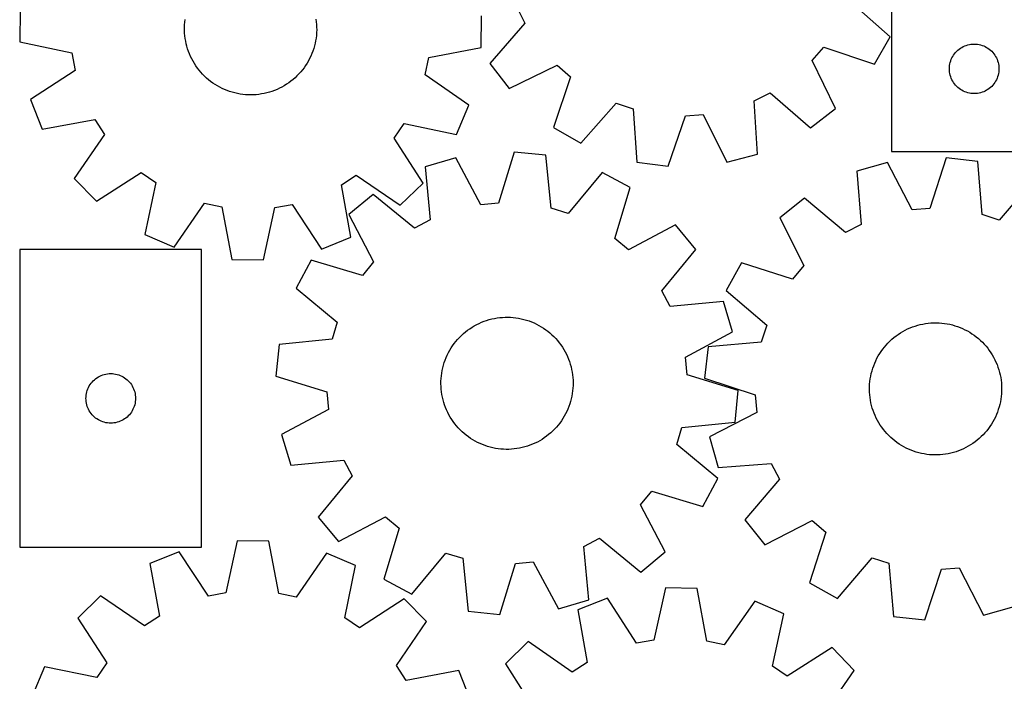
# Model space of a CAD drawing. Header units: millimetres. Extents: x 7 to 1243, y 7 to 1522.
# Tile 5 of 25: x 7 to 364, y 646 to 886. Entities that reach past the tile are written whole.
import ezdxf

# ---------------------------------------------------------------- set-up
doc = ezdxf.new("R2010")
doc.units = ezdxf.units.MM
doc.layers.add('CUT', color=7, linetype='CONTINUOUS', true_color=0x000000)

msp = doc.modelspace()

# ---------------------------------------------------------------- linework, layer by layer
at = {"layer": 'CUT'}
for p, q in [((323.211911, 898.340396), (323.211911, 838.340396)), ((187.117132, 890.674376), (189.96845, 884.911332)), ((322.703811, 880.005199), (308.163429, 892.812216)), ((6.674451, 889.71148), (6.525976, 878.176168)), ((174.115539, 876.019063), (174.264014, 887.554375)), ((66.3986, 883.281246), (66.435537, 884.259679)), ((66.435537, 884.259679), (66.512352, 885.235791)), ((66.512352, 885.235791), (66.628917, 886.207957)), ((114.140123, 886.353666), (114.262649, 885.382233)), ((114.262649, 885.382233), (114.34545, 884.40661)), ((114.34545, 884.40661), (114.388387, 883.428422)), ((114.388387, 883.428422), (114.39139, 882.449297)), ((189.96845, 884.911332), (177.262019, 870.282969)), ((66.401603, 882.30212), (66.3986, 883.281246)), ((66.44454, 881.323933), (66.401603, 882.30212)), ((66.527341, 880.34831), (66.44454, 881.323933)), ((66.649867, 879.376877), (66.527341, 880.34831)), ((114.277638, 880.494752), (114.161073, 879.522586)), ((114.354453, 881.470864), (114.277638, 880.494752)), ((114.39139, 882.449297), (114.354453, 881.470864)), ((316.948641, 870.007025), (322.703811, 880.005199)), ((6.525976, 878.176168), (25.465786, 874.086421)), ((66.811914, 878.41125), (66.649867, 879.376877)), ((67.013213, 877.453036), (66.811914, 878.41125)), ((67.253429, 876.50383), (67.013213, 877.453036)), ((67.532162, 875.565212), (67.253429, 876.50383)), ((113.575144, 876.645891), (113.302174, 875.705581)), ((113.809533, 877.596552), (113.575144, 876.645891)), ((114.004951, 878.555983), (113.809533, 877.596552)), ((114.161073, 879.522586), (114.004951, 878.555983)), ((348.711911, 876.134625), (349.231313, 876.412251)), ((349.231313, 876.412251), (349.76776, 876.655312)), ((349.76776, 876.655312), (350.318956, 876.862767)), ((350.318956, 876.862767), (350.882539, 877.033729)), ((350.882539, 877.033729), (351.456098, 877.167464)), ((351.456098, 877.167464), (352.037175, 877.2634)), ((352.037175, 877.2634), (352.623283, 877.321127)), ((352.623283, 877.321127), (353.211911, 877.340396)), ((353.211911, 877.340396), (353.800539, 877.321127)), ((353.800539, 877.321127), (354.386647, 877.2634)), ((354.386647, 877.2634), (354.967724, 877.167464)), ((354.967724, 877.167464), (355.541282, 877.033729)), ((355.541282, 877.033729), (356.104866, 876.862767)), ((356.104866, 876.862767), (356.656062, 876.655312)), ((356.656062, 876.655312), (357.192509, 876.412251)), ((357.192509, 876.412251), (357.711911, 876.134625)), ((25.465786, 874.086421), (26.638916, 867.764518)), ((67.848947, 874.638745), (67.532162, 875.565212)), ((68.203259, 873.72597), (67.848947, 874.638745)), ((68.594506, 872.828406), (68.203259, 873.72597)), ((69.022038, 871.947547), (68.594506, 872.828406)), ((112.256636, 872.96231), (111.834515, 872.078846)), ((112.642371, 873.862257), (112.256636, 872.96231)), ((112.991077, 874.777188), (112.642371, 873.862257)), ((113.302174, 875.705581), (112.991077, 874.777188)), ((155.07674, 872.418153), (174.115539, 876.019063)), ((294.338048, 871.308509), (298.571254, 876.148204)), ((298.571254, 876.148204), (316.948641, 870.007025)), ((345.140056, 872.320994), (345.417682, 872.840396)), ((345.417682, 872.840396), (345.728684, 873.340528)), ((345.728684, 873.340528), (346.071731, 873.819249)), ((346.071731, 873.819249), (346.445353, 874.274509)), ((346.445353, 874.274509), (346.84795, 874.704357)), ((346.84795, 874.704357), (347.277799, 875.106955)), ((347.277799, 875.106955), (347.733058, 875.480576)), ((347.733058, 875.480576), (348.211779, 875.823623)), ((348.211779, 875.823623), (348.711911, 876.134625)), ((357.711911, 876.134625), (358.212043, 875.823623)), ((358.212043, 875.823623), (358.690764, 875.480576)), ((358.690764, 875.480576), (359.146023, 875.106955)), ((359.146023, 875.106955), (359.575872, 874.704357)), ((359.575872, 874.704357), (359.978469, 874.274509)), ((359.978469, 874.274509), (360.352091, 873.819249)), ((360.352091, 873.819249), (360.695137, 873.340528)), ((360.695137, 873.340528), (361.00614, 872.840396)), ((361.00614, 872.840396), (361.283766, 872.320994)), ((69.485143, 871.08486), (69.022038, 871.947547)), ((69.98305, 870.241781), (69.485143, 871.08486)), ((70.514931, 869.419712), (69.98305, 870.241781)), ((71.079901, 868.620021), (70.514931, 869.419712)), ((110.357154, 869.541901), (109.7971, 868.73876)), ((110.883983, 870.367217), (110.357154, 869.541901)), ((111.37671, 871.213335), (110.883983, 870.367217)), ((111.834515, 872.078846), (111.37671, 871.213335)), ((153.741283, 866.128539), (155.07674, 872.418153)), ((177.262019, 870.282969), (184.296718, 861.139749)), ((184.296718, 861.139749), (201.693223, 869.672277)), ((201.693223, 869.672277), (206.532919, 865.43907)), ((302.870576, 853.912004), (294.338048, 871.308509)), ((344.231181, 868.929024), (344.288907, 869.515132)), ((344.288907, 869.515132), (344.384843, 870.096209)), ((344.384843, 870.096209), (344.518578, 870.669768)), ((344.518578, 870.669768), (344.68954, 871.233351)), ((344.68954, 871.233351), (344.896995, 871.784547)), ((344.896995, 871.784547), (345.140056, 872.320994)), ((361.283766, 872.320994), (361.526827, 871.784547)), ((361.526827, 871.784547), (361.734282, 871.233351)), ((361.734282, 871.233351), (361.905243, 870.669768)), ((361.905243, 870.669768), (362.038978, 870.096209)), ((362.038978, 870.096209), (362.134915, 869.515132)), ((362.134915, 869.515132), (362.192641, 868.929024)), ((26.638916, 867.764518), (10.427368, 857.151878)), ((71.677019, 867.844041), (71.079901, 868.620021)), ((72.305291, 867.093062), (71.677019, 867.844041)), ((72.963671, 866.368334), (72.305291, 867.093062)), ((73.651064, 865.671064), (72.963671, 866.368334)), ((74.366326, 865.002411), (73.651064, 865.671064)), ((107.244073, 865.774088), (106.532926, 865.101061)), ((107.927177, 866.475561), (107.244073, 865.774088)), ((108.5811, 867.204314), (107.927177, 866.475561)), ((109.204753, 867.959132), (108.5811, 867.204314)), ((109.7971, 868.73876), (109.204753, 867.959132)), ((169.674307, 855.102154), (153.741283, 866.128539)), ((344.211911, 868.340396), (344.231181, 868.929024)), ((344.231181, 867.751768), (344.211911, 868.340396)), ((344.288907, 867.165661), (344.231181, 867.751768)), ((344.384843, 866.584583), (344.288907, 867.165661)), ((344.518578, 866.011025), (344.384843, 866.584583)), ((344.68954, 865.447441), (344.518578, 866.011025)), ((344.896995, 864.896245), (344.68954, 865.447441)), ((361.734282, 865.447441), (361.526827, 864.896245)), ((361.905243, 866.011025), (361.734282, 865.447441)), ((362.038978, 866.584583), (361.905243, 866.011025)), ((362.134915, 867.165661), (362.038978, 866.584583)), ((362.192641, 867.751768), (362.134915, 867.165661)), ((362.192641, 868.929024), (362.211911, 868.340396)), ((362.211911, 868.340396), (362.192641, 867.751768)), ((75.108266, 864.36349), (74.366326, 865.002411)), ((75.875649, 863.755363), (75.108266, 864.36349)), ((76.667198, 863.179043), (75.875649, 863.755363)), ((77.481596, 862.635488), (76.667198, 863.179043)), ((78.317486, 862.125604), (77.481596, 862.635488)), ((79.173479, 861.650239), (78.317486, 862.125604)), ((102.599485, 862.200073), (101.746424, 861.719467)), ((103.432233, 862.715075), (102.599485, 862.200073)), ((104.243281, 863.263614), (103.432233, 862.715075)), ((105.031281, 863.844779), (104.243281, 863.263614)), ((105.794919, 864.457601), (105.031281, 863.844779)), ((106.532926, 865.101061), (105.794919, 864.457601)), ((206.532919, 865.43907), (200.391739, 847.061684)), ((345.140056, 864.359798), (344.896995, 864.896245)), ((345.417682, 863.840396), (345.140056, 864.359798)), ((345.728684, 863.340264), (345.417682, 863.840396)), ((346.071731, 862.861543), (345.728684, 863.340264)), ((346.445353, 862.406284), (346.071731, 862.861543)), ((346.84795, 861.976435), (346.445353, 862.406284)), ((347.277799, 861.573838), (346.84795, 861.976435)), ((359.575872, 861.976435), (359.146023, 861.573838)), ((359.978469, 862.406284), (359.575872, 861.976435)), ((360.352091, 862.861543), (359.978469, 862.406284)), ((360.695137, 863.340264), (360.352091, 862.861543)), ((361.00614, 863.840396), (360.695137, 863.340264)), ((361.283766, 864.359798), (361.00614, 863.840396)), ((361.526827, 864.896245), (361.283766, 864.359798)), ((80.048149, 861.210185), (79.173479, 861.650239)), ((80.94004, 860.806173), (80.048149, 861.210185)), ((81.847668, 860.438876), (80.94004, 860.806173)), ((82.769522, 860.108906), (81.847668, 860.438876)), ((83.704067, 859.816812), (82.769522, 860.108906)), ((84.64975, 859.563079), (83.704067, 859.816812)), ((85.604994, 859.348131), (84.64975, 859.563079)), ((86.568212, 859.172325), (85.604994, 859.348131)), ((87.537798, 859.035953), (86.568212, 859.172325)), ((88.51214, 858.939242), (87.537798, 859.035953)), ((89.489616, 858.882355), (88.51214, 858.939242)), ((90.468599, 858.865384), (89.489616, 858.882355)), ((91.447459, 858.888359), (90.468599, 858.865384)), ((92.424567, 858.951241), (91.447459, 858.888359)), ((93.398298, 859.053926), (92.424567, 858.951241)), ((94.367029, 859.196242), (93.398298, 859.053926)), ((95.32915, 859.377953), (94.367029, 859.196242)), ((96.283058, 859.598757), (95.32915, 859.377953)), ((97.227167, 859.858285), (96.283058, 859.598757)), ((98.159903, 860.156106), (97.227167, 859.858285)), ((99.079716, 860.491724), (98.159903, 860.156106)), ((99.985074, 860.864581), (99.079716, 860.491724)), ((100.87447, 861.274056), (99.985074, 860.864581)), ((101.746424, 861.719467), (100.87447, 861.274056)), ((273.335949, 856.732418), (279.098993, 859.583735)), ((279.098993, 859.583735), (293.727356, 846.877304)), ((347.733058, 861.200216), (347.277799, 861.573838)), ((348.211779, 860.85717), (347.733058, 861.200216)), ((348.711911, 860.546168), (348.211779, 860.85717)), ((349.231313, 860.268542), (348.711911, 860.546168)), ((349.76776, 860.02548), (349.231313, 860.268542)), ((350.318956, 859.818025), (349.76776, 860.02548)), ((350.882539, 859.647064), (350.318956, 859.818025)), ((351.456098, 859.513329), (350.882539, 859.647064)), ((352.037175, 859.417392), (351.456098, 859.513329)), ((352.623283, 859.359666), (352.037175, 859.417392)), ((353.211911, 859.340396), (352.623283, 859.359666)), ((353.800539, 859.359666), (353.211911, 859.340396)), ((354.386647, 859.417392), (353.800539, 859.359666)), ((354.967724, 859.513329), (354.386647, 859.417392)), ((355.541282, 859.647064), (354.967724, 859.513329)), ((356.104866, 859.818025), (355.541282, 859.647064)), ((356.656062, 860.02548), (356.104866, 859.818025)), ((357.192509, 860.268542), (356.656062, 860.02548)), ((357.711911, 860.546168), (357.192509, 860.268542)), ((358.212043, 860.85717), (357.711911, 860.546168)), ((358.690764, 861.200216), (358.212043, 860.85717)), ((359.146023, 861.573838), (358.690764, 861.200216)), ((10.427368, 857.151878), (14.704567, 846.43782)), ((165.122761, 844.501735), (169.674307, 855.102154)), ((210.389913, 841.306513), (223.196931, 855.846896)), ((223.196931, 855.846896), (229.288204, 853.787994)), ((274.561622, 837.394886), (273.335949, 856.732418)), ((229.288204, 853.787994), (230.647216, 834.459375)), ((242.086732, 832.968426), (248.35451, 851.303021)), ((248.35451, 851.303021), (254.770021, 851.731874)), ((254.770021, 851.731874), (263.422326, 834.39463)), ((293.727356, 846.877304), (302.870576, 853.912004)), ((14.704567, 846.43782), (33.767748, 849.907339)), ((33.767748, 849.907339), (37.270866, 844.515599)), ((142.514464, 843.160972), (146.155196, 848.46076)), ((146.155196, 848.46076), (165.122761, 844.501735)), ((37.270866, 844.515599), (26.354631, 828.506907)), ((200.391739, 847.061684), (210.389913, 841.306513)), ((153.015044, 826.876617), (142.514464, 843.160972)), ((186.170077, 838.118711), (180.444399, 819.607659)), ((197.648504, 836.964948), (186.170077, 838.118711)), ((199.575558, 817.684676), (197.648504, 836.964948)), ((263.422326, 834.39463), (274.561622, 837.394886)), ((323.211911, 838.340396), (473.211911, 838.340396)), ((164.885676, 836.065451), (153.839465, 832.738785)), ((174.044282, 818.990254), (164.885676, 836.065451)), ((230.647216, 834.459375), (242.086732, 832.968426)), ((321.723091, 834.287785), (310.62995, 831.121134)), ((330.633927, 817.081989), (321.723091, 834.287785)), ((343.034948, 836.033175), (337.0423, 817.60682)), ((354.495499, 834.713618), (343.034948, 836.033175)), ((356.143665, 815.407506), (354.495499, 834.713618)), ((34.40634, 820.245222), (50.690695, 830.745803)), ((50.690695, 830.745803), (55.990484, 827.10507)), ((123.352928, 826.238025), (128.744667, 829.741143)), ((128.744667, 829.741143), (144.753359, 818.824907)), ((153.839465, 832.738785), (155.633502, 813.445681)), ((218.098476, 830.716726), (205.724766, 815.805866)), ((228.261634, 825.258184), (218.098476, 830.716726)), ((310.62995, 831.121134), (312.144927, 811.804114)), ((26.354631, 828.506907), (34.40634, 820.245222)), ((55.990484, 827.10507), (52.031458, 808.137505)), ((126.822446, 807.174844), (123.352928, 826.238025)), ((144.753359, 818.824907), (153.015044, 826.876617)), ((374.853019, 828.170454), (362.265073, 813.440008)), ((134.960992, 822.696632), (126.028684, 815.395991)), ((149.956835, 810.426054), (134.960992, 822.696632)), ((222.663759, 806.708084), (228.261634, 825.258184)), ((62.631878, 803.585959), (73.658262, 819.518983)), ((73.658262, 819.518983), (79.947876, 818.183527)), ((99.173845, 817.936062), (105.495748, 819.109192)), ((105.495748, 819.109192), (116.108388, 802.897644)), ((180.444399, 819.607659), (174.044282, 818.990254)), ((291.608294, 821.352909), (282.571392, 814.182143)), ((306.425206, 808.866856), (291.608294, 821.352909)), ((79.947876, 818.183527), (83.548787, 799.144728)), ((95.084099, 798.996253), (99.173845, 817.936062)), ((126.028684, 815.395991), (135.069309, 798.258036)), ((205.724766, 815.805866), (199.575558, 817.684676)), ((337.0423, 817.60682), (330.633927, 817.081989)), ((362.265073, 813.440008), (356.143665, 815.407506)), ((155.633502, 813.445681), (149.956835, 810.426054)), ((282.571392, 814.182143), (291.363352, 796.9153)), ((312.144927, 811.804114), (306.425206, 808.866856)), ((244.763853, 811.659714), (227.625897, 802.619089)), ((252.064493, 802.727406), (244.763853, 811.659714)), ((52.031458, 808.137505), (62.631878, 803.585959)), ((116.108388, 802.897644), (126.822446, 807.174844)), ((227.625897, 802.619089), (222.663759, 806.708084)), ((72.596005, 802.681461), (6.596005, 802.681461)), ((6.596005, 802.681461), (6.596005, 694.681461)), ((72.596005, 694.681461), (72.596005, 802.681461)), ((239.793915, 787.731562), (252.064493, 802.727406)), ((83.548787, 799.144728), (95.084099, 798.996253)), ((112.430214, 798.893773), (106.971672, 788.730614)), ((130.980314, 793.295898), (112.430214, 798.893773)), ((135.069309, 798.258036), (130.980314, 793.295898)), ((268.735812, 797.878208), (263.130937, 787.795012)), ((287.203059, 792.012785), (268.735812, 797.878208)), ((291.363352, 796.9153), (287.203059, 792.012785)), ((106.971672, 788.730614), (121.882532, 776.356905)), ((242.813542, 782.054896), (239.793915, 787.731562)), ((263.130937, 787.795012), (277.861383, 775.207066)), ((262.106646, 783.848932), (242.813542, 782.054896)), ((265.433312, 772.802722), (262.106646, 783.848932)), ((121.882532, 776.356905), (120.003721, 770.207697)), ((173.393456, 775.915461), (174.289254, 776.310735)), ((174.289254, 776.310735), (175.200429, 776.669142)), ((175.200429, 776.669142), (176.125464, 776.990085)), ((176.125464, 776.990085), (177.062821, 777.273031)), ((177.062821, 777.273031), (178.010938, 777.517507)), ((178.010938, 777.517507), (178.968238, 777.723108)), ((178.968238, 777.723108), (179.933128, 777.88949)), ((179.933128, 777.88949), (180.904001, 778.016378)), ((180.904001, 778.016378), (181.879242, 778.103559)), ((181.879242, 778.103559), (182.857227, 778.150889)), ((182.857227, 778.150889), (183.836329, 778.158289)), ((183.836329, 778.158289), (184.814917, 778.125747)), ((184.814917, 778.125747), (185.791365, 778.053317)), ((185.791365, 778.053317), (186.764045, 777.941119)), ((186.764045, 777.941119), (187.731339, 777.78934)), ((187.731339, 777.78934), (188.691638, 777.598233)), ((188.691638, 777.598233), (189.643342, 777.368116)), ((189.643342, 777.368116), (190.584868, 777.099371)), ((190.584868, 777.099371), (191.514649, 776.792447)), ((191.514649, 776.792447), (192.431137, 776.447853)), ((192.431137, 776.447853), (193.332807, 776.066165)), ((193.332807, 776.066165), (194.218158, 775.648016)), ((336.535414, 775.975575), (337.510581, 776.063581)), ((337.510581, 776.063581), (338.488525, 776.111737)), ((338.488525, 776.111737), (339.467621, 776.119965)), ((339.467621, 776.119965), (340.446237, 776.08825)), ((340.446237, 776.08825), (341.422745, 776.016644)), ((167.674836, 772.178955), (168.422986, 772.810593)), ((168.422986, 772.810593), (169.196276, 773.41119)), ((169.196276, 773.41119), (169.993421, 773.979746)), ((169.993421, 773.979746), (170.813093, 774.515313)), ((170.813093, 774.515313), (171.653928, 775.017002)), ((171.653928, 775.017002), (172.514527, 775.483977)), ((172.514527, 775.483977), (173.393456, 775.915461)), ((194.218158, 775.648016), (195.085717, 775.194102)), ((195.085717, 775.194102), (195.934039, 774.70518)), ((195.934039, 774.70518), (196.761713, 774.182063)), ((196.761713, 774.182063), (197.56736, 773.625622)), ((197.56736, 773.625622), (198.349641, 773.036782)), ((198.349641, 773.036782), (199.107253, 772.416525)), ((248.358115, 763.644116), (265.433312, 772.802722)), ((277.861383, 775.207066), (275.893885, 769.085658)), ((325.628249, 771.929726), (326.447468, 772.465986)), ((326.447468, 772.465986), (327.287879, 772.968385)), ((327.287879, 772.968385), (328.148083, 773.436087)), ((328.148083, 773.436087), (329.026647, 773.868313)), ((329.026647, 773.868313), (329.92211, 774.264344)), ((329.92211, 774.264344), (330.832982, 774.623521)), ((330.832982, 774.623521), (331.757746, 774.945246)), ((331.757746, 774.945246), (332.694863, 775.228983)), ((332.694863, 775.228983), (333.642773, 775.474261)), ((333.642773, 775.474261), (334.5999, 775.68067)), ((334.5999, 775.68067), (335.564648, 775.847868)), ((335.564648, 775.847868), (336.535414, 775.975575)), ((341.422745, 776.016644), (342.395519, 775.905268)), ((342.395519, 775.905268), (343.362942, 775.754307)), ((343.362942, 775.754307), (344.323401, 775.564011)), ((344.323401, 775.564011), (345.2753, 775.334698)), ((345.2753, 775.334698), (346.217053, 775.066749)), ((346.217053, 775.066749), (347.147093, 774.760611)), ((347.147093, 774.760611), (348.063872, 774.416792)), ((348.063872, 774.416792), (348.965864, 774.035865)), ((348.965864, 774.035865), (349.851568, 773.618464)), ((349.851568, 773.618464), (350.71951, 773.165284)), ((350.71951, 773.165284), (351.568245, 772.677079)), ((351.568245, 772.677079), (352.39636, 772.154662)), ((120.003721, 770.207697), (100.72345, 768.280643)), ((164.353206, 768.593643), (164.95788, 769.36375)), ((164.95788, 769.36375), (165.593463, 770.108551)), ((165.593463, 770.108551), (166.258896, 770.826809)), ((166.258896, 770.826809), (166.953072, 771.517327)), ((166.953072, 771.517327), (167.674836, 772.178955)), ((199.107253, 772.416525), (199.838935, 771.765882)), ((199.838935, 771.765882), (200.543469, 771.085936)), ((200.543469, 771.085936), (201.219683, 770.377818)), ((201.219683, 770.377818), (201.866451, 769.642709)), ((201.866451, 769.642709), (202.482697, 768.88183)), ((275.893885, 769.085658), (256.587773, 767.437492)), ((321.896389, 768.773635), (322.589982, 769.464739)), ((322.589982, 769.464739), (323.311186, 770.126977)), ((323.311186, 770.126977), (324.058802, 770.759247)), ((324.058802, 770.759247), (324.831585, 771.360497)), ((324.831585, 771.360497), (325.628249, 771.929726)), ((352.39636, 772.154662), (353.202478, 771.598901)), ((353.202478, 771.598901), (353.985256, 771.010723)), ((353.985256, 771.010723), (354.743391, 770.391106)), ((354.743391, 770.391106), (355.475623, 769.741081)), ((355.475623, 769.741081), (356.180731, 769.06173)), ((356.180731, 769.06173), (356.857543, 768.354185)), ((100.72345, 768.280643), (99.569687, 756.802216)), ((162.262914, 765.286392), (162.73443, 766.144511)), ((162.73443, 766.144511), (163.240555, 766.982683)), ((163.240555, 766.982683), (163.780446, 767.799513)), ((163.780446, 767.799513), (164.353206, 768.593643)), ((202.482697, 768.88183), (203.067395, 768.096449)), ((203.067395, 768.096449), (203.619571, 767.287872)), ((203.619571, 767.287872), (204.138307, 766.457446)), ((204.138307, 766.457446), (204.62274, 765.606552)), ((204.62274, 765.606552), (205.072063, 764.736607)), ((256.587773, 767.437492), (255.268216, 755.976941)), ((318.881297, 764.92696), (319.420498, 765.744246)), ((319.420498, 765.744246), (319.992587, 766.538859)), ((319.992587, 766.538859), (320.59661, 767.309477)), ((320.59661, 767.309477), (321.231563, 768.054815)), ((321.231563, 768.054815), (321.896389, 768.773635)), ((356.857543, 768.354185), (357.504932, 767.619622)), ((357.504932, 767.619622), (358.121821, 766.859264)), ((358.121821, 766.859264), (358.707182, 766.074377)), ((358.707182, 766.074377), (359.260041, 765.266267)), ((160.737747, 761.683463), (161.063573, 762.60679)), ((161.063573, 762.60679), (161.42679, 763.516058)), ((161.42679, 763.516058), (161.826792, 764.409754)), ((161.826792, 764.409754), (162.262914, 765.286392)), ((205.072063, 764.736607), (205.485528, 763.849059)), ((205.485528, 763.849059), (205.862447, 762.945384)), ((205.862447, 762.945384), (206.202193, 762.027088)), ((206.202193, 762.027088), (206.5042, 761.095699)), ((248.975521, 757.243999), (248.358115, 763.644116)), ((317.070462, 761.458803), (317.469709, 762.352838)), ((317.469709, 762.352838), (317.90509, 763.229843)), ((317.90509, 763.229843), (318.375881, 764.08836)), ((318.375881, 764.08836), (318.881297, 764.92696)), ((359.260041, 765.266267), (359.779479, 764.43628)), ((359.779479, 764.43628), (360.26463, 763.585796)), ((360.26463, 763.585796), (360.714688, 762.716231)), ((360.714688, 762.716231), (361.128903, 761.829032)), ((361.128903, 761.829032), (361.506585, 760.925677)), ((159.818235, 757.880605), (159.989714, 758.844602)), ((159.989714, 758.844602), (160.20037, 759.800802)), ((160.20037, 759.800802), (160.449852, 760.747615)), ((160.449852, 760.747615), (160.737747, 761.683463)), ((206.5042, 761.095699), (206.767965, 760.152765)), ((206.767965, 760.152765), (206.993051, 759.199858)), ((206.993051, 759.199858), (207.179081, 758.238563)), ((207.179081, 758.238563), (207.325747, 757.270481)), ((315.847182, 757.742513), (316.095864, 758.689536)), ((316.095864, 758.689536), (316.382968, 759.625627)), ((316.382968, 759.625627), (316.708014, 760.549229)), ((316.708014, 760.549229), (317.070462, 761.458803)), ((361.506585, 760.925677), (361.847107, 760.007668)), ((361.847107, 760.007668), (362.149901, 759.076534)), ((362.149901, 759.076534), (362.414463, 758.133824)), ((32.455825, 754.160314), (32.829447, 754.615573)), ((32.829447, 754.615573), (33.232044, 755.045422)), ((33.232044, 755.045422), (33.661893, 755.448019)), ((33.661893, 755.448019), (34.117152, 755.821641)), ((34.117152, 755.821641), (34.595873, 756.164687)), ((34.595873, 756.164687), (35.096005, 756.475689)), ((35.096005, 756.475689), (35.615407, 756.753315)), ((35.615407, 756.753315), (36.151854, 756.996376)), ((36.151854, 756.996376), (36.70305, 757.203832)), ((36.70305, 757.203832), (37.266634, 757.374793)), ((37.266634, 757.374793), (37.840192, 757.508528)), ((37.840192, 757.508528), (38.421269, 757.604464)), ((38.421269, 757.604464), (39.007377, 757.662191)), ((39.007377, 757.662191), (39.596005, 757.681461)), ((39.596005, 757.681461), (40.184633, 757.662191)), ((40.184633, 757.662191), (40.770741, 757.604464)), ((40.770741, 757.604464), (41.351818, 757.508528)), ((41.351818, 757.508528), (41.925377, 757.374793)), ((41.925377, 757.374793), (42.48896, 757.203832)), ((42.48896, 757.203832), (43.040156, 756.996376)), ((43.040156, 756.996376), (43.576603, 756.753315)), ((43.576603, 756.753315), (44.096005, 756.475689)), ((44.096005, 756.475689), (44.596137, 756.164687)), ((44.596137, 756.164687), (45.074858, 755.821641)), ((45.074858, 755.821641), (45.530117, 755.448019)), ((45.530117, 755.448019), (45.959966, 755.045422)), ((45.959966, 755.045422), (46.362563, 754.615573)), ((46.362563, 754.615573), (46.736185, 754.160314)), ((99.569687, 756.802216), (118.080738, 751.076538)), ((159.528815, 753.978879), (159.541389, 754.957928)), ((159.541389, 754.957928), (159.593886, 755.935649)), ((159.593886, 755.935649), (159.686219, 756.910416)), ((159.686219, 756.910416), (159.818235, 757.880605)), ((207.325747, 757.270481), (207.432803, 756.297221)), ((207.432803, 756.297221), (207.500073, 755.320405)), ((207.500073, 755.320405), (207.527444, 754.341658)), ((267.486572, 751.518321), (248.975521, 757.243999)), ((255.268216, 755.976941), (273.694572, 749.984293)), ((315.243964, 753.876849), (315.335473, 754.851693)), ((315.335473, 754.851693), (315.46667, 755.821993)), ((315.46667, 755.821993), (315.637334, 756.786135)), ((315.637334, 756.786135), (315.847182, 757.742513)), ((362.414463, 758.133824), (362.640354, 757.181107)), ((362.640354, 757.181107), (362.827196, 756.21997)), ((362.827196, 756.21997), (362.97468, 755.252011)), ((362.97468, 755.252011), (363.082559, 754.278843)), ((30.768938, 750.437274), (30.902673, 751.010832)), ((30.902673, 751.010832), (31.073634, 751.574416)), ((31.073634, 751.574416), (31.281089, 752.125612)), ((31.281089, 752.125612), (31.52415, 752.662059)), ((31.52415, 752.662059), (31.801776, 753.181461)), ((31.801776, 753.181461), (32.112779, 753.681593)), ((32.112779, 753.681593), (32.455825, 754.160314)), ((46.736185, 754.160314), (47.079232, 753.681593)), ((47.079232, 753.681593), (47.390234, 753.181461)), ((47.390234, 753.181461), (47.66786, 752.662059)), ((47.66786, 752.662059), (47.910921, 752.125612)), ((47.910921, 752.125612), (48.118376, 751.574416)), ((48.118376, 751.574416), (48.289338, 751.010832)), ((48.289338, 751.010832), (48.423073, 750.437274)), ((118.080738, 751.076538), (118.698144, 744.676421)), ((159.556186, 753.000132), (159.528815, 753.978879)), ((159.623456, 752.023315), (159.556186, 753.000132)), ((159.730512, 751.050056), (159.623456, 752.023315)), ((159.877178, 750.081973), (159.730512, 751.050056)), ((207.37004, 751.410121), (207.238024, 750.439932)), ((207.462373, 752.384887), (207.37004, 751.410121)), ((207.51487, 753.362609), (207.462373, 752.384887)), ((207.527444, 754.341658), (207.51487, 753.362609)), ((266.332809, 740.039893), (267.486572, 751.518321)), ((315.180546, 751.920024), (315.192293, 752.899083)), ((315.208744, 750.9413), (315.180546, 751.920024)), ((315.192293, 752.899083), (315.243964, 753.876849)), ((363.082559, 754.278843), (363.150654, 753.302084)), ((363.167105, 751.344301), (363.115434, 750.366535)), ((363.150654, 753.302084), (363.178852, 752.32336)), ((363.178852, 752.32336), (363.167105, 751.344301)), ((30.596005, 748.681461), (30.615275, 749.270089)), ((30.615275, 748.092833), (30.596005, 748.681461)), ((30.615275, 749.270089), (30.673001, 749.856196)), ((30.673001, 747.506725), (30.615275, 748.092833)), ((30.673001, 749.856196), (30.768938, 750.437274)), ((30.768938, 746.925648), (30.673001, 747.506725)), ((48.423073, 750.437274), (48.519009, 749.856196)), ((48.519009, 747.506725), (48.423073, 746.925648)), ((48.519009, 749.856196), (48.576735, 749.270089)), ((48.576735, 748.092833), (48.519009, 747.506725)), ((48.576735, 749.270089), (48.596005, 748.681461)), ((48.596005, 748.681461), (48.576735, 748.092833)), ((160.063208, 749.120678), (159.877178, 750.081973)), ((160.288293, 748.167771), (160.063208, 749.120678)), ((160.552059, 747.224838), (160.288293, 748.167771)), ((206.606406, 747.572922), (206.318512, 746.637074)), ((206.855889, 748.519734), (206.606406, 747.572922)), ((207.066545, 749.475935), (206.855889, 748.519734)), ((207.238024, 750.439932), (207.066545, 749.475935)), ((273.694572, 749.984293), (274.219402, 743.57592)), ((315.276839, 749.964541), (315.208744, 750.9413)), ((315.384718, 748.991373), (315.276839, 749.964541)), ((315.532202, 748.023414), (315.384718, 748.991373)), ((315.719044, 747.062277), (315.532202, 748.023414)), ((362.722065, 747.457249), (362.512217, 746.500871)), ((362.892729, 748.421391), (362.722065, 747.457249)), ((363.023925, 749.391691), (362.892729, 748.421391)), ((363.115434, 750.366535), (363.023925, 749.391691)), ((30.902673, 746.352089), (30.768938, 746.925648)), ((31.073634, 745.788506), (30.902673, 746.352089)), ((31.281089, 745.23731), (31.073634, 745.788506)), ((31.52415, 744.700862), (31.281089, 745.23731)), ((31.801776, 744.181461), (31.52415, 744.700862)), ((32.112779, 743.681329), (31.801776, 744.181461)), ((47.390234, 744.181461), (47.079232, 743.681329)), ((47.66786, 744.700862), (47.390234, 744.181461)), ((47.910921, 745.23731), (47.66786, 744.700862)), ((48.118376, 745.788506), (47.910921, 745.23731)), ((48.289338, 746.352089), (48.118376, 745.788506)), ((48.423073, 746.925648), (48.289338, 746.352089)), ((118.698144, 744.676421), (101.622947, 735.517815)), ((160.854066, 746.293448), (160.552059, 747.224838)), ((161.193812, 745.375152), (160.854066, 746.293448)), ((161.570731, 744.471478), (161.193812, 745.375152)), ((161.984196, 743.58393), (161.570731, 744.471478)), ((205.229467, 743.910782), (204.793345, 743.034145)), ((205.629469, 744.804479), (205.229467, 743.910782)), ((205.992685, 745.713747), (205.629469, 744.804479)), ((206.318512, 746.637074), (205.992685, 745.713747)), ((315.944935, 746.10956), (315.719044, 747.062277)), ((316.209497, 745.16685), (315.944935, 746.10956)), ((316.512291, 744.235716), (316.209497, 745.16685)), ((316.852813, 743.317707), (316.512291, 744.235716)), ((361.97643, 744.617757), (361.651384, 743.694155)), ((362.263534, 745.553848), (361.97643, 744.617757)), ((362.512217, 746.500871), (362.263534, 745.553848)), ((32.455825, 743.202608), (32.112779, 743.681329)), ((32.829447, 742.747348), (32.455825, 743.202608)), ((33.232044, 742.3175), (32.829447, 742.747348)), ((33.661893, 741.914902), (33.232044, 742.3175)), ((34.117152, 741.541281), (33.661893, 741.914902)), ((34.595873, 741.198234), (34.117152, 741.541281)), ((35.096005, 740.887232), (34.595873, 741.198234)), ((35.615407, 740.609606), (35.096005, 740.887232)), ((36.151854, 740.366545), (35.615407, 740.609606)), ((36.70305, 740.15909), (36.151854, 740.366545)), ((43.040156, 740.366545), (42.48896, 740.15909)), ((43.576603, 740.609606), (43.040156, 740.366545)), ((44.096005, 740.887232), (43.576603, 740.609606)), ((44.596137, 741.198234), (44.096005, 740.887232)), ((45.074858, 741.541281), (44.596137, 741.198234)), ((45.530117, 741.914902), (45.074858, 741.541281)), ((45.959966, 742.3175), (45.530117, 741.914902)), ((46.362563, 742.747348), (45.959966, 742.3175)), ((46.736185, 743.202608), (46.362563, 742.747348)), ((47.079232, 743.681329), (46.736185, 743.202608)), ((162.433519, 742.713985), (161.984196, 743.58393)), ((162.917952, 741.863091), (162.433519, 742.713985)), ((163.436688, 741.032665), (162.917952, 741.863091)), ((163.988864, 740.224088), (163.436688, 741.032665)), ((203.275813, 740.521023), (202.703053, 739.726894)), ((203.815704, 741.337854), (203.275813, 740.521023)), ((204.321829, 742.176026), (203.815704, 741.337854)), ((204.793345, 743.034145), (204.321829, 742.176026)), ((274.219402, 743.57592), (257.013606, 734.665084)), ((317.230495, 742.414352), (316.852813, 743.317707)), ((317.64471, 741.527153), (317.230495, 742.414352)), ((318.094768, 740.657588), (317.64471, 741.527153)), ((318.579919, 739.807104), (318.094768, 740.657588)), ((360.454308, 741.013541), (359.983517, 740.155024)), ((360.889689, 741.890546), (360.454308, 741.013541)), ((361.288936, 742.784581), (360.889689, 741.890546)), ((361.651384, 743.694155), (361.288936, 742.784581)), ((37.266634, 739.988128), (36.70305, 740.15909)), ((37.840192, 739.854393), (37.266634, 739.988128)), ((38.421269, 739.758457), (37.840192, 739.854393)), ((39.007377, 739.70073), (38.421269, 739.758457)), ((39.596005, 739.681461), (39.007377, 739.70073)), ((40.184633, 739.70073), (39.596005, 739.681461)), ((40.770741, 739.758457), (40.184633, 739.70073)), ((41.351818, 739.854393), (40.770741, 739.758457)), ((41.925377, 739.988128), (41.351818, 739.854393)), ((42.48896, 740.15909), (41.925377, 739.988128)), ((164.573562, 739.438707), (163.988864, 740.224088)), ((165.189808, 738.677828), (164.573562, 739.438707)), ((165.836576, 737.942718), (165.189808, 738.677828)), ((166.51279, 737.234601), (165.836576, 737.942718)), ((167.217324, 736.554655), (166.51279, 737.234601)), ((200.103187, 736.80321), (199.381423, 736.141581)), ((200.797363, 737.493728), (200.103187, 736.80321)), ((201.462796, 738.211985), (200.797363, 737.493728)), ((202.098379, 738.956787), (201.462796, 738.211985)), ((202.703053, 739.726894), (202.098379, 738.956787)), ((245.173727, 731.963631), (247.052538, 738.112839)), ((247.052538, 738.112839), (266.332809, 740.039893)), ((319.099357, 738.977117), (318.579919, 739.807104)), ((319.652216, 738.169007), (319.099357, 738.977117)), ((320.237578, 737.38412), (319.652216, 738.169007)), ((320.854466, 736.623762), (320.237578, 737.38412)), ((357.762788, 736.933907), (357.127835, 736.188569)), ((358.366812, 737.704525), (357.762788, 736.933907)), ((358.9389, 738.499138), (358.366812, 737.704525)), ((359.478101, 739.316424), (358.9389, 738.499138)), ((359.983517, 740.155024), (359.478101, 739.316424)), ((101.622947, 735.517815), (104.949613, 724.471604)), ((167.949006, 735.904012), (167.217324, 736.554655)), ((168.706618, 735.283754), (167.949006, 735.904012)), ((169.488898, 734.694915), (168.706618, 735.283754)), ((170.294546, 734.138473), (169.488898, 734.694915)), ((171.12222, 733.615356), (170.294546, 734.138473)), ((171.970542, 733.126434), (171.12222, 733.615356)), ((172.8381, 732.672521), (171.970542, 733.126434)), ((195.402331, 733.303534), (194.541732, 732.83656)), ((196.243165, 733.805223), (195.402331, 733.303534)), ((197.062838, 734.340791), (196.243165, 733.805223)), ((197.859982, 734.909347), (197.062838, 734.340791)), ((198.633273, 735.509943), (197.859982, 734.909347)), ((199.381423, 736.141581), (198.633273, 735.509943)), ((257.013606, 734.665084), (260.180257, 723.571943)), ((321.501855, 735.889199), (320.854466, 736.623762)), ((322.178667, 735.181654), (321.501855, 735.889199)), ((322.883775, 734.502303), (322.178667, 735.181654)), ((323.616007, 733.852278), (322.883775, 734.502303)), ((324.374142, 733.232661), (323.616007, 733.852278)), ((325.15692, 732.644483), (324.374142, 733.232661)), ((354.300596, 733.484137), (353.527813, 732.882887)), ((355.048212, 734.116407), (354.300596, 733.484137)), ((355.769417, 734.778645), (355.048212, 734.116407)), ((356.463009, 735.469749), (355.769417, 734.778645)), ((357.127835, 736.188569), (356.463009, 735.469749)), ((173.723452, 732.254372), (172.8381, 732.672521)), ((174.625122, 731.872683), (173.723452, 732.254372)), ((175.54161, 731.52809), (174.625122, 731.872683)), ((176.471391, 731.221166), (175.54161, 731.52809)), ((177.412917, 730.952421), (176.471391, 731.221166)), ((178.364621, 730.722304), (177.412917, 730.952421)), ((179.32492, 730.531197), (178.364621, 730.722304)), ((180.292214, 730.379418), (179.32492, 730.531197)), ((181.264894, 730.26722), (180.292214, 730.379418)), ((182.241341, 730.194789), (181.264894, 730.26722)), ((183.21993, 730.162247), (182.241341, 730.194789)), ((184.199032, 730.169647), (183.21993, 730.162247)), ((185.177017, 730.216978), (184.199032, 730.169647)), ((186.152258, 730.304159), (185.177017, 730.216978)), ((187.123131, 730.431047), (186.152258, 730.304159)), ((188.088021, 730.597429), (187.123131, 730.431047)), ((189.045321, 730.80303), (188.088021, 730.597429)), ((189.993438, 731.047506), (189.045321, 730.80303)), ((190.930795, 731.330451), (189.993438, 731.047506)), ((191.85583, 731.651395), (190.930795, 731.330451)), ((192.767005, 732.009802), (191.85583, 731.651395)), ((193.662803, 732.405076), (192.767005, 732.009802)), ((194.541732, 732.83656), (193.662803, 732.405076)), ((260.084587, 719.589922), (245.173727, 731.963631)), ((325.963038, 732.088722), (325.15692, 732.644483)), ((326.791154, 731.566305), (325.963038, 732.088722)), ((327.639888, 731.0781), (326.791154, 731.566305)), ((328.50783, 730.62492), (327.639888, 731.0781)), ((329.393534, 730.207519), (328.50783, 730.62492)), ((330.295527, 729.826592), (329.393534, 730.207519)), ((331.212306, 729.482773), (330.295527, 729.826592)), ((347.526416, 729.619863), (346.601652, 729.298138)), ((348.437288, 729.97904), (347.526416, 729.619863)), ((349.332751, 730.375071), (348.437288, 729.97904)), ((350.211316, 730.807297), (349.332751, 730.375071)), ((351.071519, 731.274999), (350.211316, 730.807297)), ((351.91193, 731.777398), (351.071519, 731.274999)), ((352.731149, 732.313658), (351.91193, 731.777398)), ((353.527813, 732.882887), (352.731149, 732.313658)), ((104.949613, 724.471604), (124.242717, 726.265641)), ((124.242717, 726.265641), (127.262344, 720.588974)), ((332.142345, 729.176635), (331.212306, 729.482773)), ((333.084098, 728.908686), (332.142345, 729.176635)), ((334.035997, 728.679373), (333.084098, 728.908686)), ((334.996457, 728.489077), (334.035997, 728.679373)), ((335.963879, 728.338116), (334.996457, 728.489077)), ((336.936653, 728.22674), (335.963879, 728.338116)), ((337.913161, 728.155134), (336.936653, 728.22674)), ((338.891777, 728.123419), (337.913161, 728.155134)), ((339.870873, 728.131647), (338.891777, 728.123419)), ((340.848817, 728.179803), (339.870873, 728.131647)), ((341.823984, 728.267809), (340.848817, 728.179803)), ((342.79475, 728.395516), (341.823984, 728.267809)), ((343.759499, 728.562714), (342.79475, 728.395516)), ((344.716625, 728.769124), (343.759499, 728.562714)), ((345.664535, 729.014401), (344.716625, 728.769124)), ((346.601652, 729.298138), (345.664535, 729.014401)), ((260.180257, 723.571943), (279.497277, 725.08692)), ((279.497277, 725.08692), (282.434535, 719.367199)), ((127.262344, 720.588974), (114.991766, 705.593131)), ((254.626045, 709.426764), (260.084587, 719.589922)), ((282.434535, 719.367199), (269.948482, 704.550287)), ((231.98695, 710.062501), (236.075945, 715.024639)), ((236.075945, 715.024639), (254.626045, 709.426764)), ((241.027575, 692.924545), (231.98695, 710.062501)), ((114.991766, 705.593131), (122.292406, 696.660823)), ((122.292406, 696.660823), (139.430362, 705.701448)), ((139.430362, 705.701448), (144.3925, 701.612453)), ((269.948482, 704.550287), (277.119248, 695.513385)), ((144.3925, 701.612453), (138.794625, 683.062353)), ((277.119248, 695.513385), (294.386091, 704.305345)), ((294.386091, 704.305345), (299.288606, 700.145052)), ((211.422757, 694.874856), (217.099423, 697.894483)), ((217.099423, 697.894483), (232.095267, 685.623905)), ((299.288606, 700.145052), (293.423183, 681.677805)), ((6.596005, 694.681461), (72.596005, 694.681461)), ((85.457694, 696.978057), (81.434589, 678.02398)), ((96.993457, 696.870155), (85.457694, 696.978057)), ((100.661309, 677.844139), (96.993457, 696.870155)), ((213.216793, 675.581752), (211.422757, 694.874856)), ((64.447257, 693.002742), (53.74831, 688.687885)), ((75.116851, 676.828622), (64.447257, 693.002742)), ((117.925858, 692.502521), (106.955581, 676.530813)), ((128.54222, 687.988287), (117.925858, 692.502521)), ((148.957783, 677.603811), (161.331492, 692.514671)), ((161.331492, 692.514671), (167.480701, 690.63586)), ((167.480701, 690.63586), (169.407755, 671.355588)), ((232.095267, 685.623905), (241.027575, 692.924545)), ((303.506379, 676.07293), (316.094325, 690.803376)), ((316.094325, 690.803376), (322.215733, 688.835878)), ((53.74831, 688.687885), (57.284856, 669.637026)), ((124.649933, 669.006914), (128.54222, 687.988287)), ((180.886182, 670.201826), (186.61186, 688.712877)), ((186.61186, 688.712877), (193.011977, 689.330283)), ((193.011977, 689.330283), (202.170583, 672.255086)), ((322.215733, 688.835878), (323.863899, 669.529766)), ((335.324451, 668.210209), (341.317098, 686.636565)), ((341.317098, 686.636565), (347.725471, 687.161395)), ((347.725471, 687.161395), (356.636307, 669.955599)), ((138.794625, 683.062353), (148.957783, 677.603811)), ((241.060586, 679.834249), (236.841619, 660.922805)), ((252.594615, 679.607018), (241.060586, 679.834249)), ((256.06545, 660.544077), (252.594615, 679.607018)), ((293.423183, 681.677805), (303.506379, 676.07293)), ((35.858483, 676.974827), (27.625169, 668.894109)), ((51.905471, 666.114965), (35.858483, 676.974827)), ((81.434589, 678.02398), (75.116851, 676.828622)), ((106.955581, 676.530813), (100.661309, 677.844139)), ((146.209815, 675.942636), (129.962493, 665.384845)), ((154.290533, 667.709322), (146.209815, 675.942636)), ((220.010148, 676.076496), (209.267137, 671.872548)), ((230.511854, 659.792866), (220.010148, 676.076496)), ((202.170583, 672.255086), (213.216793, 675.581752)), ((273.480713, 675.023076), (262.345799, 659.165708)), ((284.049809, 670.39926), (273.480713, 675.023076)), ((356.636307, 669.955599), (367.729448, 673.12225)), ((27.625169, 668.894109), (38.18296, 652.646788)), ((57.284856, 669.637026), (51.905471, 666.114965)), ((129.962493, 665.384845), (124.649933, 669.006914)), ((169.407755, 671.355588), (180.886182, 670.201826)), ((209.267137, 671.872548), (212.606417, 652.786123)), ((279.961371, 651.459168), (284.049809, 670.39926)), ((323.863899, 669.529766), (335.324451, 668.210209)), ((143.430671, 651.662334), (154.290533, 667.709322)), ((191.257099, 660.345184), (182.940632, 652.35007)), ((207.190885, 649.3199), (191.257099, 660.345184)), ((236.841619, 660.922805), (230.511854, 659.792866)), ((262.345799, 659.165708), (256.06545, 660.544077)), ((301.591848, 658.171486), (285.236178, 647.782335)), ((309.586962, 649.855019), (301.591848, 658.171486)), ((15.579518, 651.226515), (11.065285, 640.610152)), ((34.560891, 647.334227), (15.579518, 651.226515)), ((38.18296, 652.646788), (34.560891, 647.334227)), ((146.952732, 646.282949), (143.430671, 651.662334)), ((182.940632, 652.35007), (193.329783, 635.9944)), ((212.606417, 652.786123), (207.190885, 649.3199)), ((285.236178, 647.782335), (279.961371, 651.459168)), ((166.003591, 649.819496), (146.952732, 646.282949)), ((170.318448, 639.120548), (166.003591, 649.819496)), ((298.561678, 633.921233), (309.586962, 649.855019))]:
    msp.add_line(p, q, dxfattribs=at)

doc.saveas('drawing.dxf')
